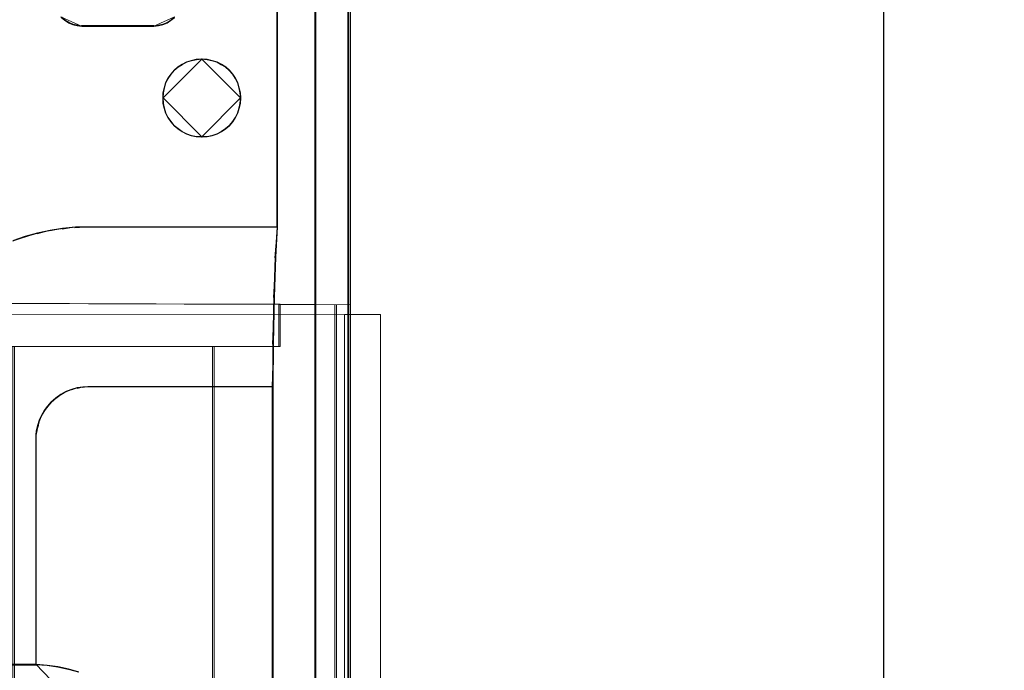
# Model space of a CAD drawing. Header units: millimetres. Extents: x -1290 to 1795, y -4192 to -1311.
# Tile 199 of 256: x 598 to 618, y -3250 to -3237. Entities that reach past the tile are written whole.
import ezdxf

# ---------------------------------------------------------------- set-up
doc = ezdxf.new("R2010")
doc.units = ezdxf.units.MM
doc.layers.add('$EL_istn', color=7, linetype='Continuous', lineweight=15)
doc.layers.add('Aparatura', color=7, linetype='Continuous', lineweight=13)
doc.styles.get("Standard").update_dxf_attribs({"font": 'ARIALN.TTF', "width": 0.8})
doc.dimstyles.new('100', dxfattribs={"dimtxt": 15, "dimasz": 10, "dimexe": 1.25, "dimexo": 0.625, "dimtad": 1, "dimdec": 0, "dimtxsty": 'Standard', "dimblk": 'OBLIQUE', "dimcen": 2.5, "dimadec": 0, "dimazin": 0, "dimtfac": 1, "dimtdec": 0, "dimtmove": 0, "dimatfit": 3, "dimldrblk": 'NONE', "dimfxl": 1, "dimarcsym": 0})

# ---------------------------------------------------------------- blocks, each defined once
blk = doc.blocks.new('_Oblique')
at = {"color": 0, "linetype": 'ByBlock', "lineweight": -2}
blk.add_line((-0.5, -0.5), (0.5, 0.5), dxfattribs=at)
blk = doc.blocks.new('*D42')
at = {"layer": '$EL_istn', "color": 0, "linetype": 'Continuous', "lineweight": -2, "ltscale": 0.1}
for p, q in [((603.973, -3229.971), (616.944, -3229.971)), ((615.694, -3229.971), (615.694, -3307.172)), ((603.412, -3307.172), (616.944, -3307.172))]:
    blk.add_line(p, q, dxfattribs=at)
at = {"layer": 'Defpoints', "color": 0}
for p in [(603.348, -3229.971), (602.787, -3307.172), (615.694, -3307.172)]:
    blk.add_point(p, dxfattribs=at)
at = {"layer": '$EL_istn', "color": 0, "linetype": 'ByBlock', "lineweight": -2, "xscale": 5, "yscale": 5, "zscale": 5}
for p, rotation in [((615.694, -3229.971), 90), ((615.694, -3307.172), 270)]:
    blk.add_blockref('_Oblique', p, dxfattribs=dict(at, rotation=rotation))
at = {"layer": '$EL_istn', "color": 0, "lineweight": 5, "insert": (610.985, -3268.572), "char_height": 8, "attachment_point": 5, "rotation": 90}
blk.add_mtext('386', dxfattribs=at)
blk = doc.blocks.new('_None')

msp = doc.modelspace()

# ---------------------------------------------------------------- linework, layer by layer
at = {"layer": 'Aparatura', "lineweight": 13}
for points in [[(595.236, -3242.817), (602.408, -3242.838), (603.182, -3242.849), (604.631, -3242.855), (604.631, -3229.974), (518.676, -3229.974), (518.676, -3240.955), (518.8, -3240.955), (518.935, -3240.955), (520.899, -3240.955), (520.899, -3242.838), (528.071, -3242.817), (529.136, -3242.817), (595.236, -3242.817)], [(595.236, -3242.817), (602.408, -3242.838), (603.182, -3242.849), (604.631, -3242.855), (604.631, -3229.974), (518.676, -3229.974), (518.676, -3240.955), (518.8, -3240.955), (518.935, -3240.955), (520.899, -3240.955), (520.899, -3242.838), (528.071, -3242.817), (529.136, -3242.817), (595.236, -3242.817)], [(595.269, -3242.812), (602.441, -3242.839), (603.215, -3242.844), (604.665, -3242.855), (604.665, -3229.974), (518.68, -3229.974), (518.68, -3240.958), (518.8, -3240.958), (518.936, -3240.958), (520.904, -3240.958), (520.904, -3242.839), (528.076, -3242.817), (529.144, -3242.817), (595.269, -3242.812)], [(595.269, -3242.812), (602.441, -3242.839), (603.215, -3242.844), (604.665, -3242.855), (604.665, -3229.974), (518.68, -3229.974), (518.68, -3240.958), (518.8, -3240.958), (518.936, -3240.958), (520.904, -3240.958), (520.904, -3242.839), (528.076, -3242.817), (529.144, -3242.817), (595.269, -3242.812)], [(604.631, -3307.174), (604.631, -3229.974), (604.631, -3307.174)], [(604.664, -3307.174), (604.664, -3229.974), (604.664, -3307.174)], [(604.612, -3306.753), (604.612, -3306.753), (604.612, -3268.574), (604.612, -3244.799), (604.612, -3236.052), (604.612, -3232.24), (604.612, -3231.078), (604.612, -3230.611), (604.612, -3230.476), (604.612, -3230.422), (604.612, -3230.406), (604.612, -3230.401), (604.612, -3230.396), (604.612, -3306.753)], [(603.93, -3230.815), (603.93, -3249.559), (603.93, -3230.815)], [(603.14, -3235.9), (603.14, -3241.255), (603.14, -3235.9)], [(598.677, -3236.9), (598.75, -3236.964), (598.833, -3237.023), (598.923, -3237.059), (599.018, -3237.082), (599.118, -3237.094), (598.677, -3236.9)], [(600.584, -3237.094), (600.684, -3237.082), (600.779, -3237.059), (600.869, -3237.023), (600.947, -3236.964), (601.025, -3236.9), (600.584, -3237.094)], [(599.101, -3237.077), (599.101, -3237.077), (599.851, -3237.077), (600.318, -3237.077), (600.492, -3237.077), (600.563, -3237.077), (600.59, -3237.077), (600.595, -3237.077), (600.601, -3237.077), (599.101, -3237.077)], [(601.6, -3237.765), (601.485, -3237.776), (601.38, -3237.798), (601.282, -3237.831), (601.188, -3237.88), (601.101, -3237.935), (601.018, -3238.007), (600.953, -3238.083), (600.892, -3238.171), (600.843, -3238.265), (600.81, -3238.369), (600.788, -3238.473), (600.783, -3238.583), (601.6, -3237.765)], [(601.998, -3237.879), (601.906, -3237.83), (601.803, -3237.798), (601.7, -3237.776), (601.591, -3237.765), (601.477, -3237.776), (601.374, -3237.798), (601.276, -3237.83), (601.184, -3237.879), (601.097, -3237.933), (601.016, -3238.004), (600.951, -3238.08), (600.891, -3238.167), (600.842, -3238.259), (600.81, -3238.363), (600.788, -3238.466), (600.783, -3238.575), (600.788, -3238.689), (600.81, -3238.792), (600.842, -3238.89), (600.891, -3238.982), (600.951, -3239.069), (601.016, -3239.151), (601.097, -3239.216), (601.184, -3239.276), (601.276, -3239.324), (601.374, -3239.357), (601.477, -3239.379), (601.591, -3239.384), (601.7, -3239.379), (601.803, -3239.357), (601.906, -3239.324), (601.998, -3239.276), (602.085, -3239.216), (602.161, -3239.151), (602.232, -3239.069), (602.286, -3238.982), (602.335, -3238.89), (602.367, -3238.792), (602.389, -3238.689), (602.4, -3238.575), (602.389, -3238.466), (602.367, -3238.363), (602.335, -3238.259), (602.286, -3238.167), (602.232, -3238.08), (602.161, -3238.004), (602.085, -3237.933), (601.998, -3237.879)], [(601.016, -3239.151), (600.951, -3239.069), (600.891, -3238.982), (600.842, -3238.89), (600.81, -3238.792), (600.788, -3238.689), (600.783, -3238.575), (600.788, -3238.466), (600.81, -3238.363), (600.842, -3238.259), (600.891, -3238.167), (600.951, -3238.08), (601.016, -3238.004), (601.097, -3237.933), (601.184, -3237.879), (601.276, -3237.83), (601.374, -3237.798), (601.477, -3237.776), (601.591, -3237.765), (601.7, -3237.776), (601.803, -3237.798), (601.906, -3237.83), (601.998, -3237.879), (602.085, -3237.933), (602.161, -3238.004), (602.232, -3238.08), (602.286, -3238.167), (602.335, -3238.259), (602.367, -3238.363), (602.389, -3238.466), (602.4, -3238.575), (602.389, -3238.689), (602.367, -3238.792), (602.335, -3238.89), (602.286, -3238.982), (602.232, -3239.069), (602.161, -3239.151), (602.085, -3239.216), (601.998, -3239.276), (601.906, -3239.324), (601.803, -3239.357), (601.7, -3239.379), (601.591, -3239.384), (601.477, -3239.379), (601.374, -3239.357), (601.276, -3239.324), (601.184, -3239.276), (601.097, -3239.216), (601.016, -3239.151)], [(601.994, -3237.887), (601.903, -3237.838), (601.801, -3237.806), (601.699, -3237.784), (601.591, -3237.774), (601.478, -3237.784), (601.376, -3237.806), (601.28, -3237.838), (601.188, -3237.887), (601.102, -3237.94), (601.022, -3238.01), (600.957, -3238.085), (600.898, -3238.171), (600.85, -3238.263), (600.818, -3238.365), (600.796, -3238.467), (600.791, -3238.575), (600.796, -3238.687), (600.818, -3238.79), (600.85, -3238.886), (600.898, -3238.978), (600.957, -3239.064), (601.022, -3239.144), (601.102, -3239.209), (601.188, -3239.268), (601.28, -3239.316), (601.376, -3239.349), (601.478, -3239.37), (601.591, -3239.376), (601.699, -3239.37), (601.801, -3239.349), (601.903, -3239.316), (601.994, -3239.268), (602.08, -3239.209), (602.155, -3239.144), (602.225, -3239.064), (602.279, -3238.978), (602.327, -3238.886), (602.36, -3238.79), (602.381, -3238.687), (602.392, -3238.575), (602.381, -3238.467), (602.36, -3238.365), (602.327, -3238.263), (602.279, -3238.171), (602.225, -3238.085), (602.155, -3238.01), (602.08, -3237.94), (601.994, -3237.887)], [(602.4, -3238.583), (602.389, -3238.473), (602.367, -3238.369), (602.334, -3238.265), (602.285, -3238.171), (602.23, -3238.083), (602.159, -3238.007), (602.082, -3237.935), (601.994, -3237.88), (601.901, -3237.831), (601.797, -3237.798), (601.692, -3237.776), (601.583, -3237.765), (602.4, -3238.583)], [(600.783, -3238.566), (600.788, -3238.681), (600.81, -3238.786), (600.843, -3238.885), (600.892, -3238.978), (600.953, -3239.066), (601.018, -3239.148), (601.101, -3239.214), (601.188, -3239.274), (601.282, -3239.324), (601.38, -3239.357), (601.485, -3239.379), (601.6, -3239.384), (600.783, -3238.566)], [(601.583, -3239.384), (601.692, -3239.379), (601.797, -3239.357), (601.901, -3239.324), (601.994, -3239.274), (602.082, -3239.214), (602.159, -3239.148), (602.23, -3239.066), (602.285, -3238.978), (602.334, -3238.885), (602.367, -3238.786), (602.389, -3238.681), (602.4, -3238.566), (601.583, -3239.384)], [(598.721, -3241.27), (598.446, -3241.325), (598.721, -3241.27)], [(598.984, -3241.243), (598.704, -3241.287), (598.984, -3241.243)], [(599.252, -3241.238), (598.967, -3241.26), (599.252, -3241.238)], [(599.236, -3241.238), (599.236, -3241.238), (601.118, -3241.238), (602.386, -3241.238), (602.855, -3241.238), (603.06, -3241.238), (603.12, -3241.238), (603.147, -3241.238), (603.152, -3241.238), (603.158, -3241.238), (599.236, -3241.238)], [(603.158, -3241.238), (603.103, -3241.884), (603.158, -3241.238)], [(597.947, -3241.436), (597.678, -3241.54), (597.947, -3241.436)], [(598.2, -3241.367), (597.93, -3241.454), (598.2, -3241.367)], [(598.463, -3241.307), (598.183, -3241.384), (598.463, -3241.307)], [(603.12, -3241.866), (603.076, -3242.701), (603.12, -3241.866)], [(603.093, -3242.684), (603.054, -3243.668), (603.093, -3242.684)], [(603.182, -3242.849), (595.236, -3242.816), (603.182, -3242.849)], [(602.409, -3242.838), (595.236, -3242.816), (602.409, -3242.838)], [(597.681, -3243.715), (601.813, -3243.715), (603.182, -3243.715), (603.182, -3242.849), (602.408, -3242.838), (595.236, -3242.816), (595.236, -3242.816), (595.236, -3243.991), (595.615, -3243.991), (596.945, -3243.991), (596.945, -3243.715), (597.681, -3243.715)], [(597.681, -3243.715), (601.813, -3243.715), (603.182, -3243.715), (603.182, -3242.849), (602.408, -3242.838), (595.236, -3242.816), (595.236, -3242.816), (595.236, -3243.991), (595.615, -3243.991), (596.945, -3243.991), (596.945, -3243.715), (597.681, -3243.715)], [(602.441, -3242.839), (595.269, -3242.812), (602.441, -3242.839)], [(597.716, -3243.717), (601.847, -3243.717), (603.215, -3243.717), (603.215, -3242.844), (602.441, -3242.839), (595.269, -3242.812), (595.269, -3242.817), (595.269, -3243.995), (595.645, -3243.995), (596.975, -3243.995), (596.975, -3243.717), (597.716, -3243.717)], [(597.716, -3243.717), (601.847, -3243.717), (603.215, -3243.717), (603.215, -3242.844), (602.441, -3242.839), (595.269, -3242.812), (595.269, -3242.817), (595.269, -3243.995), (595.645, -3243.995), (596.975, -3243.995), (596.975, -3243.717), (597.716, -3243.717)], [(603.215, -3242.845), (595.269, -3242.817), (603.215, -3242.845)], [(601.813, -3243.715), (601.813, -3293.433), (603.182, -3293.433), (603.182, -3294.299), (604.631, -3294.294), (604.631, -3242.854), (603.182, -3242.849), (603.182, -3243.715), (601.813, -3243.715)], [(601.813, -3243.715), (601.813, -3293.433), (603.182, -3293.433), (603.182, -3294.299), (604.631, -3294.294), (604.631, -3242.854), (603.182, -3242.849), (603.182, -3243.715), (601.813, -3243.715)], [(601.847, -3243.716), (601.847, -3293.432), (603.215, -3293.432), (603.215, -3294.304), (604.665, -3294.293), (604.665, -3242.855), (603.215, -3242.844), (603.215, -3243.716), (601.847, -3243.716)], [(601.847, -3243.716), (601.847, -3293.432), (603.215, -3293.432), (603.215, -3294.304), (604.665, -3294.293), (604.665, -3242.855), (603.215, -3242.844), (603.215, -3243.716), (601.847, -3243.716)], [(603.182, -3242.849), (602.408, -3242.838), (603.182, -3242.849)], [(603.215, -3242.845), (602.441, -3242.839), (603.215, -3242.845)], [(604.631, -3242.855), (603.182, -3242.849), (604.631, -3242.855)], [(603.182, -3243.715), (603.182, -3242.849), (603.182, -3243.715)], [(604.665, -3242.855), (603.215, -3242.844), (604.665, -3242.855)], [(603.215, -3243.717), (603.215, -3242.844), (603.215, -3243.717)], [(604.344, -3294.294), (604.344, -3242.854), (604.344, -3294.294)], [(604.376, -3294.293), (604.376, -3242.855), (604.376, -3294.293)], [(518.091, -3243.063), (605.291, -3243.057), (518.091, -3243.063)], [(604.545, -3294.091), (604.545, -3243.057), (521.002, -3243.062), (521.002, -3294.086), (604.545, -3294.091)], [(604.545, -3294.091), (604.545, -3243.057), (521.002, -3243.062), (521.002, -3294.086), (604.545, -3294.091)], [(604.545, -3243.057), (604.545, -3294.091), (604.545, -3243.057)], [(604.545, -3243.057), (604.545, -3294.091), (604.545, -3243.057)], [(604.545, -3243.057), (604.545, -3294.091), (605.291, -3294.091), (605.291, -3243.057), (604.545, -3243.057)], [(604.545, -3243.057), (604.545, -3294.091), (605.291, -3294.091), (605.291, -3243.057), (604.545, -3243.057)], [(605.291, -3294.091), (605.291, -3243.057), (605.291, -3294.091)], [(605.291, -3243.057), (605.291, -3294.091), (605.291, -3243.057)], [(597.681, -3243.715), (597.681, -3266.607), (525.626, -3266.607), (525.626, -3243.715), (521.412, -3243.715), (521.412, -3293.434), (525.626, -3293.434), (525.626, -3270.541), (597.681, -3270.541), (597.681, -3293.434), (601.813, -3293.434), (601.813, -3243.715), (597.681, -3243.715)], [(597.716, -3243.716), (597.716, -3266.612), (525.629, -3266.612), (525.629, -3243.716), (521.416, -3243.716), (521.416, -3293.432), (525.629, -3293.432), (525.629, -3270.537), (597.716, -3270.537), (597.716, -3293.432), (601.847, -3293.432), (601.847, -3243.716), (597.716, -3243.716)], [(596.946, -3243.715), (603.182, -3243.715), (596.946, -3243.715)], [(596.975, -3243.716), (603.215, -3243.716), (596.975, -3243.716)], [(597.681, -3243.715), (601.813, -3243.715), (597.681, -3243.715)], [(597.716, -3243.716), (601.847, -3243.716), (597.716, -3243.716)], [(601.813, -3243.715), (601.813, -3293.434), (601.813, -3243.715)], [(601.847, -3243.716), (601.847, -3293.432), (601.847, -3243.716)], [(603.072, -3243.651), (603.049, -3244.56), (603.072, -3243.651)], [(599.252, -3244.543), (599.123, -3244.566), (599.252, -3244.543)], [(599.236, -3244.543), (599.236, -3244.543), (601.151, -3244.543), (602.343, -3244.543), (602.78, -3244.543), (602.974, -3244.543), (603.034, -3244.543), (603.055, -3244.543), (603.061, -3244.543), (603.066, -3244.543), (599.236, -3244.543)], [(603.049, -3244.543), (603.049, -3244.549), (603.049, -3268.305), (603.049, -3283.421), (603.049, -3288.997), (603.049, -3291.427), (603.049, -3292.169), (603.049, -3292.47), (603.049, -3292.556), (603.049, -3292.589), (603.049, -3292.599), (603.049, -3292.605), (603.049, -3244.543)], [(598.688, -3244.699), (598.569, -3244.792), (598.688, -3244.699)], [(598.801, -3244.64), (598.672, -3244.716), (598.801, -3244.64)], [(598.92, -3244.597), (598.784, -3244.657), (598.92, -3244.597)], [(599.027, -3244.565), (598.902, -3244.614), (599.027, -3244.565)], [(599.14, -3244.549), (599.01, -3244.582), (599.14, -3244.549)], [(598.415, -3244.947), (598.328, -3245.055), (598.415, -3244.947)], [(598.49, -3244.86), (598.397, -3244.964), (598.49, -3244.86)], [(598.587, -3244.775), (598.473, -3244.878), (598.587, -3244.775)], [(598.291, -3245.134), (598.226, -3245.26), (598.291, -3245.134)], [(598.345, -3245.038), (598.274, -3245.152), (598.345, -3245.038)], [(598.21, -3245.35), (598.167, -3245.48), (598.21, -3245.35)], [(598.243, -3245.242), (598.194, -3245.367), (598.243, -3245.242)], [(598.184, -3245.462), (598.156, -3245.566), (598.184, -3245.462)], [(598.156, -3245.549), (598.156, -3245.657), (598.156, -3245.549)], [(598.156, -3245.64), (598.156, -3250.307), (598.156, -3245.64)], [(603.93, -3249.542), (603.93, -3267.567), (603.93, -3249.542)], [(598.044, -3250.289), (597.323, -3250.289), (598.044, -3250.289)], [(598.173, -3250.289), (598.027, -3250.289), (598.173, -3250.289)]]:
    msp.add_lwpolyline(points, close=True, dxfattribs=at)
for points in [[(603.947, -3230.815), (603.947, -3249.547), (603.947, -3267.23), (603.947, -3285.569), (603.947, -3285.569), (603.947, -3295.769), (603.947, -3302.333), (603.947, -3304.758), (603.947, -3305.817), (603.947, -3306.14), (603.947, -3306.269), (603.947, -3306.312), (603.947, -3306.323), (603.947, -3306.333), (603.942, -3306.371), (603.925, -3306.409), (603.904, -3306.446), (603.866, -3306.468), (603.829, -3306.484), (603.791, -3306.489), (586.938, -3306.489), (563.171, -3306.489), (539.135, -3306.489)], [(603.947, -3285.569), (603.947, -3267.558), (603.947, -3249.547), (603.947, -3249.547), (603.947, -3230.815)], [(597.694, -3241.531), (597.946, -3241.445), (598.199, -3241.375), (598.462, -3241.316), (598.72, -3241.278), (598.983, -3241.251), (599.252, -3241.246), (599.252, -3241.246), (601.127, -3241.246), (602.389, -3241.246), (602.857, -3241.246), (603.061, -3241.246), (603.12, -3241.246), (603.147, -3241.246), (603.152, -3241.246), (603.158, -3241.246), (603.158, -3235.903)], [(603.158, -3235.901), (603.158, -3241.24), (603.12, -3241.869), (603.093, -3242.686), (603.072, -3243.654), (603.066, -3244.546), (603.066, -3244.552), (603.066, -3268.305), (603.066, -3283.419)], [(604.629, -3306.753), (604.629, -3268.574), (604.629, -3244.799), (604.629, -3236.052)], [(598.687, -3236.916), (598.757, -3236.976), (598.838, -3237.03), (598.924, -3237.062), (599.015, -3237.083), (599.112, -3237.094), (599.112, -3237.094), (599.856, -3237.094), (600.319, -3237.094), (600.491, -3237.094), (600.561, -3237.094), (600.588, -3237.094), (600.593, -3237.094), (600.599, -3237.094), (600.696, -3237.083), (600.787, -3237.062), (600.873, -3237.03), (600.949, -3236.976), (601.024, -3236.916)], [(601.025, -3236.904), (600.95, -3236.963), (600.874, -3237.017), (600.788, -3237.049), (600.697, -3237.07), (600.6, -3237.081), (600.595, -3237.081), (600.59, -3237.081), (600.563, -3237.081), (600.493, -3237.081), (600.321, -3237.081), (599.859, -3237.081), (599.118, -3237.081), (599.118, -3237.081), (599.021, -3237.07), (598.93, -3237.049), (598.844, -3237.017), (598.763, -3236.963), (598.693, -3236.904)], [(597.328, -3250.307), (598.034, -3250.307), (598.163, -3250.307), (598.163, -3245.648), (598.163, -3245.557), (598.173, -3245.471), (598.2, -3245.357), (598.233, -3245.25), (598.281, -3245.142), (598.335, -3245.045), (598.405, -3244.954), (598.48, -3244.867), (598.577, -3244.781), (598.679, -3244.706), (598.792, -3244.647), (598.911, -3244.604), (599.018, -3244.571), (599.132, -3244.555), (599.245, -3244.55), (599.245, -3244.55), (601.155, -3244.55), (602.345, -3244.55), (602.781, -3244.55), (602.975, -3244.55), (603.034, -3244.55), (603.055, -3244.55), (603.061, -3244.55), (603.066, -3244.55), (603.071, -3243.656), (603.093, -3242.686), (603.12, -3241.868), (603.158, -3241.238), (603.152, -3241.238), (603.147, -3241.238), (603.12, -3241.238), (603.061, -3241.238), (602.856, -3241.238), (602.388, -3241.238), (601.123, -3241.238), (599.245, -3241.238), (599.245, -3241.238), (598.975, -3241.243), (598.712, -3241.27), (598.453, -3241.308), (598.19, -3241.367), (597.937, -3241.437), (597.684, -3241.523)], [(597.332, -3250.298), (598.036, -3250.298), (598.164, -3250.298), (598.164, -3245.648), (598.164, -3245.557), (598.175, -3245.471), (598.202, -3245.358), (598.234, -3245.251), (598.283, -3245.143), (598.336, -3245.046), (598.406, -3244.955), (598.481, -3244.869), (598.578, -3244.783), (598.68, -3244.708), (598.793, -3244.649), (598.911, -3244.606), (599.018, -3244.573), (599.131, -3244.557), (599.244, -3244.552), (599.244, -3244.552), (601.151, -3244.552), (602.338, -3244.552), (602.773, -3244.552), (602.966, -3244.552), (603.025, -3244.552), (603.047, -3244.552), (603.052, -3244.552), (603.058, -3244.552), (603.063, -3243.659), (603.084, -3242.692), (603.111, -3241.875), (603.149, -3241.246), (603.144, -3241.246), (603.138, -3241.246), (603.111, -3241.246), (603.052, -3241.246), (602.848, -3241.246), (602.381, -3241.246), (601.119, -3241.246), (599.244, -3241.246), (599.244, -3241.246), (598.975, -3241.251), (598.712, -3241.278), (598.454, -3241.316), (598.191, -3241.375), (597.939, -3241.445), (597.686, -3241.531)], [(603.066, -3268.305), (603.066, -3244.549), (603.066, -3244.543), (603.061, -3244.543), (603.055, -3244.543), (603.034, -3244.543), (602.975, -3244.543), (602.781, -3244.543), (602.344, -3244.543), (601.153, -3244.543), (599.239, -3244.543), (599.239, -3244.543), (599.126, -3244.549), (599.013, -3244.565), (598.905, -3244.597), (598.787, -3244.64), (598.673, -3244.699), (598.571, -3244.775), (598.474, -3244.861), (598.399, -3244.947), (598.328, -3245.038), (598.275, -3245.135), (598.226, -3245.243), (598.194, -3245.35), (598.167, -3245.463), (598.156, -3245.549), (598.156, -3245.64), (598.156, -3250.292), (598.382, -3250.308), (598.603, -3250.34), (598.824, -3250.388), (599.035, -3250.448)], [(603.058, -3268.305), (603.058, -3244.557), (603.058, -3244.552), (603.052, -3244.552), (603.047, -3244.552), (603.025, -3244.552), (602.966, -3244.552), (602.773, -3244.552), (602.338, -3244.552), (601.151, -3244.552), (599.244, -3244.552), (599.244, -3244.552), (599.131, -3244.557), (599.018, -3244.573), (598.911, -3244.606), (598.793, -3244.649), (598.68, -3244.708), (598.578, -3244.783), (598.481, -3244.869), (598.406, -3244.955), (598.336, -3245.046), (598.282, -3245.143), (598.234, -3245.251), (598.202, -3245.358), (598.175, -3245.471), (598.164, -3245.557), (598.164, -3245.648), (598.164, -3250.298), (598.39, -3250.314), (598.61, -3250.346), (598.83, -3250.395), (599.04, -3250.454)], [(599.044, -3250.446), (598.834, -3250.386), (598.614, -3250.338), (598.393, -3250.306), (598.167, -3250.289), (598.038, -3250.289), (597.333, -3250.289)], [(599.036, -3250.446), (598.826, -3250.387), (598.604, -3250.338), (598.383, -3250.306), (598.156, -3250.289), (601.315, -3253.58)]]:
    msp.add_lwpolyline(points, dxfattribs=at)

# ---------------------------------------------------------------- dimensions: what is measured, and where the dimension line sits
at = {"layer": '$EL_istn', "linetype": 'Continuous', "lineweight": 5, "ltscale": 0.1}
dim = msp.add_linear_dim(base=(615.694, -3307.172), p1=(603.348, -3229.971), p2=(602.787, -3307.172), angle=90, dimstyle='100', override={"dimtxt": 8, "dimasz": 5, "dimlfac": 5, "dimtxsty": 'Standard', "dimldrblk": 'None', "dimfxl": 35}, dxfattribs=at)
dim.commit()
dim.dimension.update_dxf_attribs({"geometry": '*D42', "text_midpoint": (610.985, -3268.572)})

doc.saveas('drawing.dxf')
